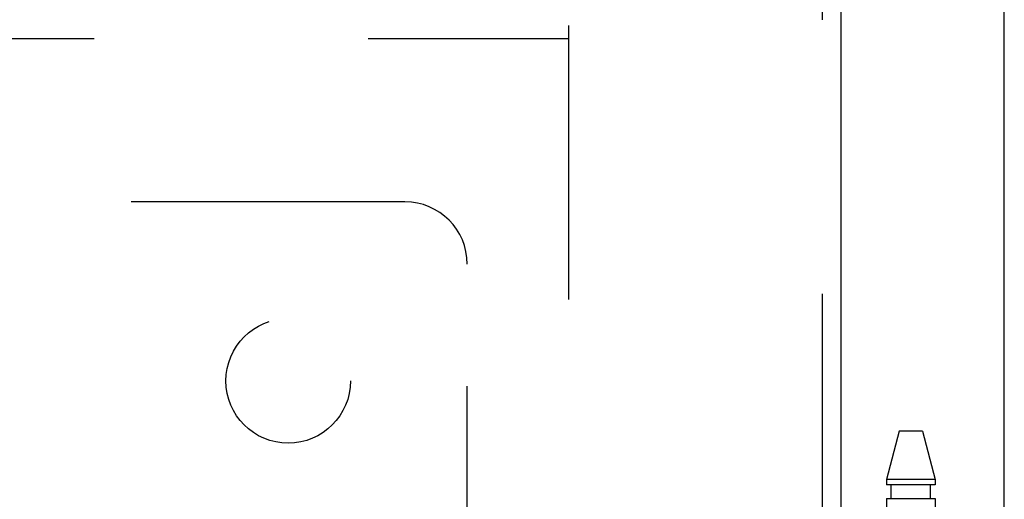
# Model space of a CAD drawing. Header units: inches. Extents: x 0 to 200, y 0 to 129.
# Tile 203 of 256: x 81.86 to 85.82, y 90.84 to 92.76. Entities that reach past the tile are written whole.
import ezdxf

# ---------------------------------------------------------------- set-up
doc = ezdxf.new("R2010")
doc.units = ezdxf.units.IN
doc.header["$LTSCALE"] = 11
doc.header["$MEASUREMENT"] = 0
doc.linetypes.add('HIDDEN', pattern=[0.2, 0.1, -0.1])
doc.layers.get('0').update_dxf_attribs({"linetype": 'CONTINUOUS'})
for name, color, linetype in [('DEFAULT_2', 8, 'HIDDEN'), ('RIGHTHAND_DOOR_ASSEMBLY', 7, 'CONTINUOUS'), ('SUBPANEL', 7, 'CONTINUOUS')]:
    doc.layers.add(name, color=color, linetype=linetype)

msp = doc.modelspace()

# ---------------------------------------------------------------- linework, layer by layer
at = {"color": 3, "linetype": 'Continuous'}
msp.add_line((85.8178, 34.2898), (85.8178, 97.2118), dxfattribs=at)
at = {"layer": 'DEFAULT_2', "color": 8, "linetype": 'HIDDEN'}
for p, q in [((84.0678, 92.7378), (84.0678, 35.6338)), ((63.4638, 92.6858), (84.0678, 92.6858))]:
    msp.add_line(p, q, dxfattribs=at)
at = {"layer": 'RIGHTHAND_DOOR_ASSEMBLY', "color": 8, "linetype": 'HIDDEN'}
for p, q in [((85.0871, 93.8608), (85.0871, 34.5108)), ((85.3961, 91.1088), (85.3446, 90.9147)), ((85.4891, 91.1088), (85.3961, 91.1088)), ((85.4891, 91.1088), (85.5406, 90.9147)), ((85.3446, 90.9147), (85.3446, 90.8938)), ((85.5406, 90.9147), (85.3446, 90.9147)), ((85.5406, 90.8938), (85.3446, 90.8938)), ((85.3641, 90.8388), (85.3641, 90.8938)), ((85.5211, 90.8388), (85.5211, 90.8938)), ((85.5406, 90.9147), (85.5406, 90.8938)), ((85.3446, 90.8388), (85.3446, 87.6564)), ((85.3446, 90.8388), (85.5406, 90.8388)), ((85.5406, 90.8388), (85.5406, 87.6564))]:
    msp.add_line(p, q, dxfattribs=at)
at = {"layer": 'RIGHTHAND_DOOR_ASSEMBLY', "color": 3, "linetype": 'Continuous'}
msp.add_line((85.1621, 93.8608), (85.1621, 34.5108), dxfattribs=at)
at = {"layer": 'SUBPANEL', "color": 8, "linetype": 'HIDDEN'}
for p, q in [((83.4116, 92.0296), (81.8219, 92.0296)), ((83.6616, 90.1899), (83.6616, 91.7796))]:
    msp.add_line(p, q, dxfattribs=at)
msp.add_circle((82.9428, 91.3108), 0.25, dxfattribs=at)
msp.add_arc((83.4116, 91.7796), 0.25, 0, 90, dxfattribs=at)

doc.saveas('drawing.dxf')
